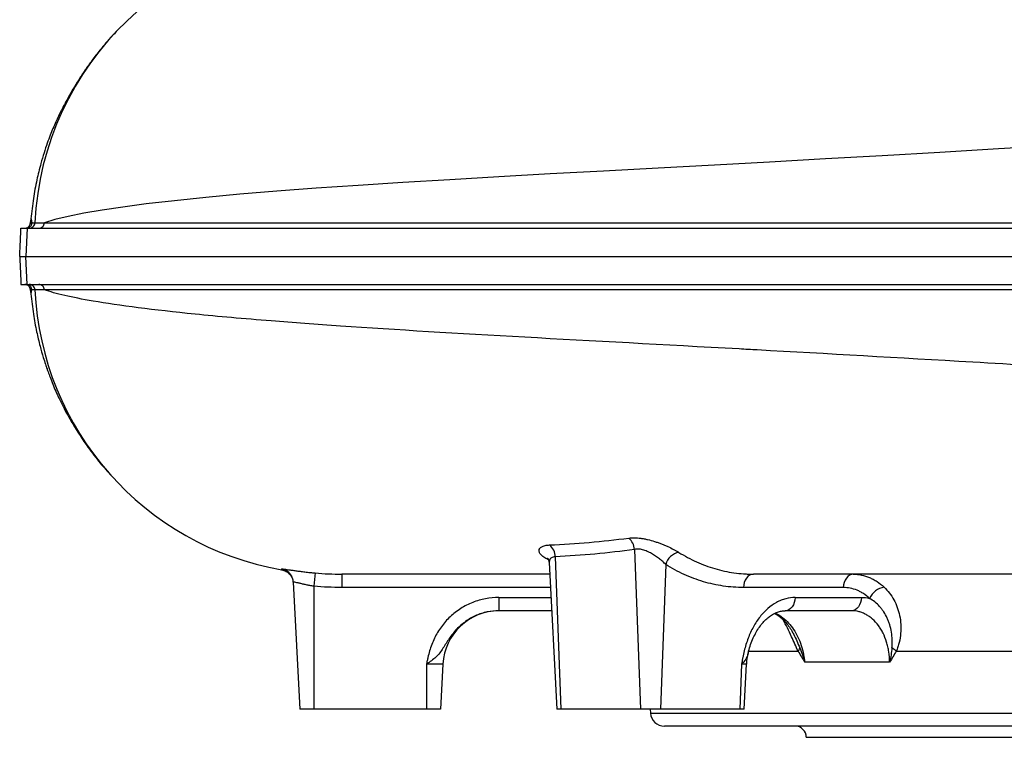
# Model space of a CAD drawing. Header units: millimetres. Extents: x 12 to 1901, y 10 to 2070.
# Tile 1 of 18: x 12 to 362, y 226 to 481. Entities that reach past the tile are written whole.
import ezdxf

# ---------------------------------------------------------------- set-up
doc = ezdxf.new("R2010")
doc.units = ezdxf.units.MM

msp = doc.modelspace()

# ---------------------------------------------------------------- linework, layer by layer
at = {"color": 7, "linetype": 'Continuous', "lineweight": 25}
for p, q in [((15.68, 410.51), (15.95, 409.04)), ((14.34, 407.16), (13.82, 397.16)), ((15.44, 409.41), (15.37, 409.41)), ((15.37, 409.41), (15.37, 409.41)), ((15.44, 409.33), (15.37, 408.93)), ((15.43, 409.12), (15.45, 409.39)), ((14.34, 387.16), (13.82, 397.16)), ((15.68, 383.82), (15.95, 385.28)), ((15.37, 384.91), (15.37, 384.94)), ((15.37, 384.91), (15.45, 384.91)), ((230.21, 292.98), (232.31, 236.16)), ((199.83, 288.26), (202.56, 236.16)), ((202.02, 290.37), (204.03, 236.16)), ((241.29, 287.61), (239.38, 236.16)), ((104.77, 285.72), (104.77, 285.72)), ((126.12, 284.16), (126.12, 279.42)), ((108.89, 281.37), (111.26, 236.16)), ((116.26, 279.87), (116.26, 236.16)), ((304.42, 279.42), (268.91, 279.42)), ((181.99, 275.9), (181.99, 271.16)), ((287.33, 275.9), (310.87, 275.9)), ((200.73, 271.16), (181.99, 271.16)), ((307.34, 271.16), (283.8, 271.16)), ((156.26, 252.21), (156.26, 236.16)), ((162.1, 252.21), (156.26, 252.21)), ((162.1, 252.21), (161.26, 236.16)), ((268.26, 252.21), (267.67, 236.16)), ((269.13, 236.16), (269.97, 252.21)), ((320.9, 252.9), (290.73, 252.9)), ((116.26, 236.16), (111.26, 236.16)), ((156.26, 236.16), (116.26, 236.16)), ((161.26, 236.16), (156.26, 236.16)), ((204.03, 236.16), (202.56, 236.16)), ((232.31, 236.16), (204.03, 236.16)), ((239.38, 236.16), (232.31, 236.16)), ((235.74, 236.16), (235.86, 234.72)), ((267.67, 236.16), (239.38, 236.16)), ((269.13, 236.16), (267.67, 236.16)), ((711.68, 230.16), (240.84, 230.16)), ((291.26, 226.16), (661.26, 226.16))]:
    msp.add_line(p, q, dxfattribs=at)
at = {"color": 8, "linetype": 'Continuous', "lineweight": 25}
for p, q in [((200.29, 279.42), (126.12, 279.42)), ((181.99, 275.9), (200.48, 275.9)), ((270.74, 256.77), (288.36, 256.77)), ((323.24, 256.77), (450.18, 256.77)), ((269.97, 252.21), (268.26, 252.21)), ((235.86, 234.72), (716.66, 234.72))]:
    msp.add_line(p, q, dxfattribs=at)
at = {"color": 8, "linetype": 'Continuous', "lineweight": 25, "flags": 128}
msp.add_lwpolyline([(380.58, 436.56), (359.57, 435.33), (338.79, 434.12), (318.27, 432.94), (298.05, 431.79), (278.16, 430.68), (258.63, 429.61), (238.62, 428.53), (219.13, 427.47), (200.24, 426.44), (182.02, 425.42), (164.53, 424.42), (147.82, 423.41), (131.98, 422.39), (117.03, 421.36), (103, 420.3), (89.93, 419.21), (77.83, 418.1), (66.72, 416.95), (56.63, 415.79), (48.31, 414.7), (40.9, 413.6), (34.41, 412.48), (28.83, 411.35), (24.16, 410.22), (20.41, 409.08), (20.41, 409.08)], dxfattribs=at)
at = {"color": 7, "linetype": 'Continuous', "lineweight": 25, "flags": 128}
for points in [[(272.44, 284.16), (271.78, 284.07), (271.13, 283.8), (270.54, 283.37), (270.01, 282.79), (269.57, 282.07), (269.23, 281.25), (269.01, 280.36), (268.91, 279.42)], [(307.95, 284.16), (307.28, 284.07), (306.64, 283.8), (306.04, 283.37), (305.51, 282.79), (305.07, 282.07), (304.74, 281.25), (304.51, 280.36), (304.42, 279.42)], [(287.33, 275.9), (287.23, 274.96), (287.01, 274.07), (286.67, 273.25), (286.23, 272.53), (285.71, 271.95), (285.11, 271.52), (284.47, 271.25), (283.8, 271.16)], [(310.87, 275.9), (310.77, 274.96), (310.55, 274.07), (310.21, 273.25), (309.77, 272.53), (309.25, 271.95), (308.65, 271.52), (308.01, 271.25), (307.34, 271.16)]]:
    msp.add_lwpolyline(points, dxfattribs=at)
at = {"color": 7, "linetype": 'Continuous', "lineweight": 25}
for centre, radius, start, end in [((122.92, 404.16), 106, 90, 177.3463), ((122.92, 390.16), 106, 182.6537, 260.142), ((196.48, 290.28), 5.54, 0.9493, 50.4245), ((224.29, 292.51), 5.93, 4.4825, 49.3791), ((247.23, 285.87), 6.19, 102.1202, 163.6648), ((369.9, 258.02), 254.58, 174.0108, 175.0774), ((103.9, 281.11), 5, 3.0003, 27.613), ((320.04, 272.74), 6.88, 99.2303, 155.7593), ((182.08, 251.16), 20, 90, 177), ((289.94, 251.16), 20, 165.8003, 177), ((285.8, 258.73), 3.23, 322.6399, 346.306), ((316.48, 249.81), 9.7, 45.8572, 57.2111), ((240.84, 235.16), 5, 185, 270), ((287.26, 226.16), 4, 0, 90)]:
    msp.add_arc(centre, radius, start, end, dxfattribs=at)
at = {"color": 8, "linetype": 'Continuous', "lineweight": 25}
msp.add_arc((103.9, 281.1), 5, 27.6152, 79.1963, dxfattribs=at)
at = {"color": 7, "linetype": 'Continuous', "lineweight": 25}
for points, knots in [([(46.06, 477.1), (45.54, 476.58), (43.44, 474.47), (40.54, 471), (37.34, 466.9), (34.86, 463.4), (32.68, 460.06), (30.56, 456.61), (28.85, 453.62), (27.5, 451.12), (26.43, 449.05), (25.4, 446.96), (24.43, 444.89), (23.51, 442.8), (22.45, 440.17), (21.37, 437.25), (20.24, 433.86), (18.96, 429.51), (17.63, 424.09), (16.38, 417.52), (15.88, 412.92), (15.62, 410.51)], [0, 0, 0, 0, 0.0286251, 0.116093, 0.1769678, 0.2338402, 0.2868886, 0.3376043, 0.3884898, 0.4201639, 0.4532543, 0.4881757, 0.5252781, 0.5649178, 0.6012775, 0.6419932, 0.6878351, 0.7392111, 0.8165153, 0.9036739, 1, 1, 1, 1]), ([(15.65, 410.86), (15.61, 410.54), (15.55, 410.09), (15.48, 409.39), (15.46, 409.19)], [0, 0, 0, 0, 0.7087679, 1, 1, 1, 1]), ([(11.64, 397.16), (11.68, 398.06), (11.73, 398.95), (11.79, 400.28), (11.81, 400.72), (11.85, 401.59), (11.87, 402.02), (11.92, 403.28), (11.95, 404.1), (12, 405.29), (12.01, 405.68), (12.03, 406.43), (12.05, 406.8), (12.06, 407.16)], [0, 0, 0, 0, 0.25, 0.25, 0.375, 0.375, 0.5, 0.5, 0.75, 0.75, 0.875, 0.875, 1, 1, 1, 1]), ([(12.06, 407.16), (12.09, 407.16), (12.13, 407.16), (12.35, 407.16), (12.61, 407.16), (13.34, 407.16), (13.83, 407.16), (14.34, 407.16)], [0.9305863, 0.9305863, 0.9305863, 0.9305863, 0.9375, 0.9375, 0.96875, 0.96875, 0.99999724, 0.99999724, 0.99999724, 0.99999724]), ([(13.47, 407.16), (13.59, 407.16), (13.71, 407.17), (13.95, 407.21), (14.06, 407.25), (14.39, 407.37), (14.59, 407.49), (14.83, 407.7), (14.91, 407.78), (15.04, 407.94), (15.1, 408.02), (15.25, 408.26), (15.32, 408.44), (15.37, 408.61)], [0, 0, 0, 0, 0.125, 0.125, 0.25, 0.25, 0.5, 0.5, 0.625, 0.625, 0.75, 0.75, 1, 1, 1, 1]), ([(15.96, 408.97), (15.94, 408.72), (15.87, 408.48), (15.7, 408.15), (15.64, 408.05), (15.49, 407.85), (15.41, 407.76), (15.23, 407.6), (15.13, 407.52), (14.92, 407.39), (14.81, 407.34), (14.58, 407.25), (14.46, 407.22), (14.22, 407.17), (14.1, 407.16), (13.97, 407.16)], [0, 0, 0, 0, 0.25, 0.25, 0.375, 0.375, 0.5, 0.5, 0.625, 0.625, 0.75, 0.75, 0.875, 0.875, 1, 1, 1, 1]), ([(14.34, 407.16), (16.46, 407.16), (19.95, 407.16), (27.24, 407.16), (30.01, 407.16), (36.25, 407.16), (39.72, 407.16), (51.17, 407.16), (60.18, 407.16), (80.76, 407.16), (92.32, 407.16), (117.84, 407.16), (131.82, 407.16), (161.92, 407.16), (178.04, 407.16), (212.02, 407.16), (229.88, 407.16), (266.85, 407.16), (285.94, 407.16), (325.02, 407.16), (345.01, 407.16), (385.64, 407.16), (406.26, 407.16), (432.22, 407.16), (437.43, 407.16), (447.83, 407.16), (453.01, 407.16), (468.51, 407.16), (478.77, 407.16), (509.26, 407.16), (529.19, 407.16), (587.19, 407.16), (623.47, 407.16), (672.22, 407.16), (687.51, 407.16), (715.58, 407.16), (728.36, 407.16), (739.63, 407.16), (739.63, 407.16), (739.63, 407.16), (739.63, 407.16)], [0.0000014, 0.0000014, 0.0000014, 0.0000014, 0.0625, 0.0625, 0.09375, 0.09375, 0.125, 0.125, 0.1875, 0.1875, 0.25, 0.25, 0.3125, 0.3125, 0.375, 0.375, 0.4375, 0.4375, 0.5, 0.5, 0.5625, 0.5625, 0.625, 0.625, 0.640625, 0.640625, 0.65625, 0.65625, 0.6875, 0.6875, 0.75, 0.75, 0.875, 0.875, 0.9375, 0.9375, 1, 1, 1, 1.0000004, 1.0000004, 1.0000004, 1.0000004]), ([(15.05, 407.16), (15.3, 407.16), (15.55, 407.21), (16.02, 407.4), (16.24, 407.54), (16.6, 407.89), (16.75, 408.1), (16.96, 408.56), (17.02, 408.81), (17.03, 409.07)], [0, 0, 0, 0, 0.25, 0.25, 0.5, 0.5, 0.75, 0.75, 1, 1, 1, 1]), ([(15.37, 408.61), (15.37, 408.66), (15.37, 408.71), (15.37, 408.8), (15.37, 408.85), (15.37, 408.88)], [0, 0, 0, 0, 0.5, 0.5, 1, 1, 1, 1]), ([(15.95, 409.04), (16.08, 409.04), (16.23, 409.05), (16.5, 409.05), (16.6, 409.06), (16.81, 409.06), (16.92, 409.06), (17.03, 409.07)], [0, 0, 0, 0, 0.5, 0.5, 0.75, 0.75, 1, 1, 1, 1]), ([(15.96, 408.97), (15.96, 408.97), (15.96, 408.97), (15.96, 408.98), (15.96, 408.98), (15.96, 408.99), (15.96, 408.99), (15.96, 408.99), (15.96, 409), (15.96, 409.01), (15.96, 409.01), (15.95, 409.02), (15.95, 409.03), (15.95, 409.04)], [0, 0, 0, 0, 0.03125, 0.03125, 0.0625, 0.0625, 0.125, 0.125, 0.25, 0.25, 0.5, 0.5, 1, 1, 1, 1]), ([(18.44, 407.16), (18.69, 407.16), (18.94, 407.21), (19.41, 407.4), (19.62, 407.54), (19.99, 407.89), (20.13, 408.11), (20.34, 408.57), (20.4, 408.82), (20.41, 409.08)], [0, 0, 0, 0, 0.25, 0.25, 0.5, 0.5, 0.75, 0.75, 1, 1, 1, 1]), ([(20.41, 409.08), (21.37, 409.08), (22.45, 409.08), (24.84, 409.08), (26.14, 409.08), (30.4, 409.08), (33.68, 409.08), (41.14, 409.08), (45.35, 409.08), (52.41, 409.08), (54.88, 409.08), (58.78, 409.08), (60.11, 409.08), (62.83, 409.08), (64.22, 409.08), (71.34, 409.08), (77.47, 409.08), (87.33, 409.08), (90.73, 409.08), (95.99, 409.09), (97.77, 409.09), (101.39, 409.09), (103.23, 409.09), (112.54, 409.09), (120.38, 409.09), (132.72, 409.09), (136.93, 409.09), (143.39, 409.09), (145.57, 409.09), (149.97, 409.09), (152.2, 409.09), (172.37, 409.09), (191.46, 409.09), (221.79, 409.09), (232.18, 409.09), (248.19, 409.09), (253.6, 409.09), (261.82, 409.09), (264.58, 409.09), (270.13, 409.09), (272.91, 409.09), (286.88, 409.09), (298.19, 409.08), (321.09, 409.08), (332.67, 409.08), (356.1, 409.08), (367.95, 409.08), (382.94, 409.08), (385.94, 409.08), (391.97, 409.08), (394.99, 409.08), (404.03, 409.08), (410.05, 409.08), (422.08, 409.08), (428.09, 409.08), (437.1, 409.08), (440.1, 409.08), (446.1, 409.08), (449.1, 409.08), (464.09, 409.09), (476.05, 409.09), (493.96, 409.09), (499.92, 409.09), (508.86, 409.09), (511.84, 409.09), (517.77, 409.09), (520.71, 409.09), (535.38, 409.09), (546.9, 409.09), (569.48, 409.09), (580.56, 409.09), (596.84, 409.09), (602.21, 409.09), (610.18, 409.09), (612.82, 409.09), (618.08, 409.09), (620.7, 409.09), (633.69, 409.09), (643.67, 409.09), (662.84, 409.09), (672.03, 409.08), (689.64, 409.08), (698.06, 409.08), (708.08, 409.08), (710.06, 409.08), (712.99, 409.08), (713.96, 409.08), (715.88, 409.08), (716.84, 409.08), (721.56, 409.08), (725.21, 409.08), (735.74, 409.08), (742.22, 409.08), (754.16, 409.08), (759.61, 409.08), (767.01, 409.09), (769.35, 409.09), (772.1, 409.09), (772.64, 409.09), (773.71, 409.09), (774.23, 409.09), (775.78, 409.09), (776.77, 409.09), (781.54, 409.09), (784.75, 409.09), (789.97, 409.09), (791.99, 409.09), (794.83, 409.09), (795.66, 409.09), (795.87, 409.09)], [0, 0, 0, 0, 0.015625, 0.015625, 0.03125, 0.03125, 0.0625, 0.0625, 0.09375, 0.09375, 0.109375, 0.109375, 0.117188, 0.117188, 0.125, 0.125, 0.15625, 0.15625, 0.171875, 0.171875, 0.179688, 0.179688, 0.1875, 0.1875, 0.21875, 0.21875, 0.234375, 0.234375, 0.242188, 0.242188, 0.25, 0.25, 0.3125, 0.3125, 0.34375, 0.34375, 0.359375, 0.359375, 0.367188, 0.367188, 0.375, 0.375, 0.40625, 0.40625, 0.4375, 0.4375, 0.46875, 0.46875, 0.476563, 0.476563, 0.484375, 0.484375, 0.5, 0.5, 0.515625, 0.515625, 0.523438, 0.523438, 0.53125, 0.53125, 0.5625, 0.5625, 0.578125, 0.578125, 0.585938, 0.585938, 0.59375, 0.59375, 0.625, 0.625, 0.65625, 0.65625, 0.671875, 0.671875, 0.679688, 0.679688, 0.6875, 0.6875, 0.71875, 0.71875, 0.75, 0.75, 0.78125, 0.78125, 0.789063, 0.789063, 0.792969, 0.792969, 0.796875, 0.796875, 0.8125, 0.8125, 0.84375, 0.84375, 0.875, 0.875, 0.890625, 0.890625, 0.894531, 0.894531, 0.898438, 0.898438, 0.90625, 0.90625, 0.9375, 0.9375, 0.96875, 0.96875, 1, 1, 1, 1]), ([(11.64, 397.16), (11.64, 397.16), (11.64, 397.16), (11.82, 397.16), (12.09, 397.16), (12.82, 397.16), (13.31, 397.16), (13.82, 397.16)], [0.93720925, 0.93720925, 0.93720925, 0.93720925, 0.9375, 0.9375, 0.96875, 0.96875, 1, 1, 1, 1]), ([(11.64, 397.16), (11.68, 396.26), (11.73, 395.37), (11.79, 394.04), (11.81, 393.59), (11.85, 392.73), (11.87, 392.3), (11.92, 391.04), (11.95, 390.22), (12, 389.03), (12.01, 388.64), (12.03, 387.89), (12.05, 387.52), (12.06, 387.16)], [0, 0, 0, 0, 0.25, 0.25, 0.375, 0.375, 0.5, 0.5, 0.75, 0.75, 0.875, 0.875, 1, 1, 1, 1]), ([(13.82, 397.16), (15.94, 397.16), (19.43, 397.16), (26.73, 397.16), (29.51, 397.16), (35.75, 397.16), (39.23, 397.16), (50.69, 397.16), (59.72, 397.16), (80.32, 397.16), (91.89, 397.16), (117.45, 397.16), (131.44, 397.16), (161.58, 397.16), (177.72, 397.16), (211.74, 397.16), (229.63, 397.16), (266.64, 397.16), (285.76, 397.16), (324.88, 397.16), (344.9, 397.16), (385.57, 397.16), (406.22, 397.16), (432.22, 397.16), (437.43, 397.16), (447.85, 397.16), (453.04, 397.16), (468.56, 397.16), (478.83, 397.16), (509.36, 397.16), (529.32, 397.16), (587.4, 397.16), (623.74, 397.16), (672.56, 397.16), (687.87, 397.16), (715.99, 397.16), (728.78, 397.16), (740.06, 397.16)], [0, 0, 0, 0, 0.0625, 0.0625, 0.09375, 0.09375, 0.125, 0.125, 0.1875, 0.1875, 0.25, 0.25, 0.3125, 0.3125, 0.375, 0.375, 0.4375, 0.4375, 0.5, 0.5, 0.5625, 0.5625, 0.625, 0.625, 0.640625, 0.640625, 0.65625, 0.65625, 0.6875, 0.6875, 0.75, 0.75, 0.875, 0.875, 0.9375, 0.9375, 1, 1, 1, 1]), ([(12.06, 387.16), (12.09, 387.16), (12.13, 387.16), (12.35, 387.16), (12.61, 387.16), (13.34, 387.16), (13.83, 387.16), (14.34, 387.16)], [0.9305863, 0.9305863, 0.9305863, 0.9305863, 0.9375, 0.9375, 0.96875, 0.96875, 0.99999724, 0.99999724, 0.99999724, 0.99999724]), ([(15.37, 385.71), (15.32, 385.88), (15.25, 386.05), (15.05, 386.38), (14.92, 386.54), (14.67, 386.75), (14.58, 386.82), (14.39, 386.94), (14.28, 386.99), (14.07, 387.07), (13.95, 387.1), (13.71, 387.15), (13.59, 387.16), (13.46, 387.16)], [0, 0, 0, 0, 0.25, 0.25, 0.5, 0.5, 0.625, 0.625, 0.75, 0.75, 0.875, 0.875, 1, 1, 1, 1]), ([(15.96, 385.35), (15.94, 385.6), (15.87, 385.84), (15.7, 386.17), (15.64, 386.27), (15.49, 386.47), (15.41, 386.56), (15.22, 386.72), (15.13, 386.8), (14.92, 386.93), (14.81, 386.98), (14.58, 387.07), (14.46, 387.1), (14.22, 387.15), (14.09, 387.16), (13.97, 387.16)], [0, 0, 0, 0, 0.25, 0.25, 0.375, 0.375, 0.5, 0.5, 0.625, 0.625, 0.75, 0.75, 0.875, 0.875, 1, 1, 1, 1]), ([(14.34, 387.16), (16.46, 387.16), (19.95, 387.16), (27.24, 387.16), (30.01, 387.16), (36.25, 387.16), (39.72, 387.16), (51.17, 387.16), (60.18, 387.16), (80.76, 387.16), (92.32, 387.16), (117.84, 387.16), (131.82, 387.16), (161.92, 387.16), (178.04, 387.16), (212.02, 387.16), (229.88, 387.16), (266.85, 387.16), (285.94, 387.16), (325.02, 387.16), (345.01, 387.16), (385.64, 387.16), (406.26, 387.16), (432.22, 387.16), (437.43, 387.16), (447.83, 387.16), (453.01, 387.16), (468.51, 387.16), (478.77, 387.16), (509.26, 387.16), (529.19, 387.16), (587.19, 387.16), (623.47, 387.16), (672.22, 387.16), (687.51, 387.16), (715.58, 387.16), (728.36, 387.16), (739.63, 387.16)], [0, 0, 0, 0, 0.0624986, 0.0624986, 0.0937486, 0.0937486, 0.1249986, 0.1249986, 0.1874986, 0.1874986, 0.2499986, 0.2499986, 0.3124986, 0.3124986, 0.3749986, 0.3749986, 0.4374986, 0.4374986, 0.4999986, 0.4999986, 0.5624986, 0.5624986, 0.6249986, 0.6249986, 0.6406236, 0.6406236, 0.6562486, 0.6562486, 0.6874986, 0.6874986, 0.7499986, 0.7499986, 0.8749986, 0.8749986, 0.9374986, 0.9374986, 0.9999986, 0.9999986, 0.9999986, 0.9999986]), ([(17.03, 385.25), (17.02, 385.51), (16.96, 385.76), (16.75, 386.22), (16.6, 386.43), (16.24, 386.78), (16.02, 386.92), (15.55, 387.11), (15.3, 387.16), (15.05, 387.16)], [0, 0, 0, 0, 0.25, 0.25, 0.5, 0.5, 0.75, 0.75, 1, 1, 1, 1]), ([(15.37, 385.44), (15.37, 385.47), (15.37, 385.51), (15.37, 385.61), (15.37, 385.66), (15.37, 385.71)], [0, 0, 0, 0, 0.5, 0.5, 1, 1, 1, 1]), ([(15.37, 385.4), (15.39, 385.23), (15.44, 384.94), (15.44, 384.95), (15.45, 384.95)], [0, 0, 0, 0, 0.582496, 1, 1, 1, 1]), ([(15.95, 385.28), (15.95, 385.29), (15.95, 385.29), (15.95, 385.3), (15.95, 385.3), (15.96, 385.3), (15.96, 385.31), (15.96, 385.31), (15.96, 385.31), (15.96, 385.31), (15.96, 385.32), (15.96, 385.32), (15.96, 385.32), (15.96, 385.32), (15.96, 385.33), (15.96, 385.33), (15.96, 385.33), (15.96, 385.33), (15.96, 385.33), (15.96, 385.33), (15.96, 385.33), (15.96, 385.34), (15.96, 385.34), (15.96, 385.34), (15.96, 385.34), (15.96, 385.34), (15.96, 385.34), (15.96, 385.34), (15.96, 385.34), (15.96, 385.34), (15.96, 385.35), (15.96, 385.35), (15.96, 385.35), (15.96, 385.35), (15.96, 385.35), (15.96, 385.35), (15.96, 385.35), (15.96, 385.35), (15.96, 385.35), (15.96, 385.35)], [0, 0, 0, 0, 0.0001584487, 0.0001584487, 0.0001584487, 0.0002646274, 0.0002646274, 0.0002646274, 0.0003358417, 0.0003358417, 0.0003358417, 0.0003836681, 0.0003836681, 0.0003836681, 0.0004158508, 0.0004158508, 0.0004158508, 0.0004375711, 0.0004375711, 0.0004375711, 0.0004522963, 0.0004522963, 0.0004522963, 0.0004623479, 0.0004623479, 0.0004623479, 0.0004692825, 0.0004692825, 0.0004692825, 0.0004764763, 0.0004764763, 0.0004764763, 0.000479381, 0.000479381, 0.000479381, 0.0004818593, 0.0004818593, 0.0004818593, 0.000483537, 0.000483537, 0.000483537, 0.000483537]), ([(17.03, 385.25), (16.92, 385.25), (16.81, 385.26), (16.6, 385.26), (16.5, 385.27), (16.23, 385.27), (16.08, 385.28), (15.95, 385.28)], [0, 0, 0, 0, 0.25, 0.25, 0.5, 0.5, 1, 1, 1, 1]), ([(20.41, 385.24), (20.4, 385.49), (20.34, 385.75), (20.13, 386.21), (19.99, 386.43), (19.62, 386.78), (19.41, 386.92), (18.94, 387.11), (18.69, 387.16), (18.44, 387.16)], [0, 0, 0, 0, 0.25, 0.25, 0.5, 0.5, 0.75, 0.75, 1, 1, 1, 1]), ([(795.76, 385.23), (795.38, 385.23), (794.41, 385.23), (791.27, 385.23), (789.12, 385.23), (783.64, 385.23), (780.31, 385.23), (775.4, 385.23), (774.38, 385.23), (772.26, 385.23), (771.17, 385.23), (767.78, 385.23), (765.4, 385.23), (757.85, 385.23), (752.31, 385.23), (740.21, 385.24), (733.66, 385.24), (723.03, 385.24), (719.36, 385.24), (714.6, 385.24), (713.64, 385.24), (711.7, 385.24), (710.72, 385.24), (707.77, 385.24), (705.78, 385.24), (695.7, 385.23), (687.24, 385.23), (669.57, 385.23), (660.35, 385.23), (641.16, 385.23), (631.18, 385.23), (619.49, 385.23), (618.19, 385.23), (615.57, 385.23), (614.26, 385.23), (610.31, 385.23), (607.67, 385.23), (599.7, 385.23), (594.33, 385.23), (578.07, 385.23), (567.01, 385.23), (544.48, 385.23), (533.01, 385.23), (518.4, 385.23), (515.46, 385.23), (511.04, 385.23), (509.56, 385.23), (506.6, 385.23), (505.11, 385.23), (497.69, 385.23), (491.74, 385.23), (473.89, 385.23), (461.97, 385.23), (447.06, 385.23), (444.07, 385.23), (438.1, 385.23), (435.11, 385.23), (426.15, 385.23), (420.17, 385.23), (408.21, 385.23), (402.22, 385.23), (393.24, 385.23), (390.24, 385.23), (384.25, 385.23), (381.26, 385.23), (366.34, 385.23), (354.55, 385.23), (331.25, 385.23), (319.74, 385.23), (296.99, 385.23), (285.76, 385.23), (271.9, 385.23), (269.13, 385.23), (263.62, 385.23), (260.87, 385.23), (252.69, 385.23), (247.31, 385.23), (231.37, 385.23), (221.04, 385.23), (200.95, 385.23), (191.18, 385.23), (172.23, 385.23), (163.04, 385.23), (151.92, 385.23), (149.71, 385.23), (145.34, 385.23), (143.17, 385.23), (136.74, 385.23), (132.55, 385.23), (120.27, 385.23), (112.48, 385.23), (101.37, 385.23), (97.77, 385.23), (90.78, 385.23), (87.4, 385.23), (77.58, 385.24), (71.47, 385.24), (62.97, 385.24), (60.25, 385.24), (55.04, 385.24), (52.55, 385.24), (45.46, 385.24), (41.22, 385.24), (35.6, 385.24), (33.83, 385.24), (31.35, 385.24), (30.55, 385.24), (29.01, 385.24), (28.27, 385.24), (26.14, 385.24), (24.83, 385.24), (23.04, 385.24), (22.47, 385.24), (21.67, 385.24), (21.27, 385.24), (20.84, 385.24), (20.62, 385.24), (20.51, 385.24), (20.47, 385.24), (20.44, 385.24), (20.42, 385.24), (20.41, 385.24)], [0, 0, 0, 0, 0.03125, 0.03125, 0.0625, 0.0625, 0.09375, 0.09375, 0.101563, 0.101563, 0.109375, 0.109375, 0.125, 0.125, 0.15625, 0.15625, 0.1875, 0.1875, 0.203125, 0.203125, 0.207031, 0.207031, 0.210938, 0.210938, 0.21875, 0.21875, 0.25, 0.25, 0.28125, 0.28125, 0.3125, 0.3125, 0.316406, 0.316406, 0.320313, 0.320313, 0.328125, 0.328125, 0.34375, 0.34375, 0.375, 0.375, 0.40625, 0.40625, 0.414063, 0.414063, 0.417969, 0.417969, 0.421875, 0.421875, 0.4375, 0.4375, 0.46875, 0.46875, 0.476563, 0.476563, 0.484375, 0.484375, 0.5, 0.5, 0.515625, 0.515625, 0.523438, 0.523438, 0.53125, 0.53125, 0.5625, 0.5625, 0.59375, 0.59375, 0.625, 0.625, 0.632813, 0.632813, 0.640625, 0.640625, 0.65625, 0.65625, 0.6875, 0.6875, 0.71875, 0.71875, 0.75, 0.75, 0.757813, 0.757813, 0.765625, 0.765625, 0.78125, 0.78125, 0.8125, 0.8125, 0.828125, 0.828125, 0.84375, 0.84375, 0.875, 0.875, 0.890625, 0.890625, 0.90625, 0.90625, 0.9375, 0.9375, 0.953125, 0.953125, 0.960938, 0.960938, 0.96875, 0.96875, 0.984375, 0.984375, 0.992188, 0.992188, 0.996094, 0.998047, 0.999023, 0.999512, 0.999756, 0.999756, 1, 1, 1, 1]), ([(784.62, 311.94), (784.9, 315.21), (778.5, 319.38), (754.59, 325.79), (721.01, 331.77), (676.47, 336.78), (618.1, 342.19), (560.57, 346.58), (488.03, 351.26), (450.49, 353.57), (408.07, 356.13), (352.07, 359.46), (296.36, 362.64), (242.76, 365.58), (189.44, 368.41), (135.68, 371.58), (98.4, 374.32), (66.03, 377.22), (47.03, 379.65), (30.07, 382.56), (24.29, 383.9), (20.41, 385.24)], [0.0289559, 0.0289559, 0.0289559, 0.0289559, 0.1177428, 0.1428604, 0.2103782, 0.2935657, 0.3030135, 0.3956489, 0.4563006, 0.4882843, 0.4882843, 0.560176, 0.6263369, 0.6320677, 0.7039595, 0.7758512, 0.8075328, 0.8477429, 0.9196346, 0.9196346, 0.9788971, 0.9788971, 0.9788971, 0.9788971]), ([(15.47, 384.98), (15.49, 384.83), (15.55, 384.19), (15.61, 383.78), (15.65, 383.46)], [0, 0, 0, 0, 0.2344911, 1, 1, 1, 1]), ([(15.62, 383.82), (15.88, 381.41), (16.37, 376.89), (17.54, 370.69), (18.76, 365.56), (19.86, 361.72), (20.71, 359.03), (21.28, 357.35), (21.7, 356.14), (22.06, 355.16), (22.61, 353.69), (23.42, 351.64), (24.51, 349.06), (25.67, 346.55), (27.03, 343.8), (28.74, 340.6), (30.76, 337.09), (33.15, 333.29), (36.29, 328.72), (39.97, 323.86), (42.94, 320.58), (44.29, 319.08)], [0, 0, 0, 0, 0.100326, 0.187712, 0.260784, 0.318484, 0.353057, 0.377032, 0.391665, 0.405074, 0.418685, 0.454458, 0.494336, 0.539735, 0.589076, 0.641029, 0.696627, 0.756755, 0.822143, 0.918464, 1, 1, 1, 1]), ([(199.81, 289.15), (199.23, 289.43), (198.72, 289.71), (198.05, 290.14), (197.85, 290.28), (197.47, 290.58), (197.3, 290.73), (196.85, 291.17), (196.62, 291.46), (196.39, 291.89), (196.34, 292.04), (196.26, 292.32), (196.25, 292.45), (196.25, 292.85), (196.34, 293.1), (196.66, 293.55), (196.9, 293.76), (197.54, 294.1), (197.93, 294.25), (198.63, 294.4), (198.88, 294.45), (199.42, 294.51), (199.71, 294.54), (200.01, 294.55)], [0, 0, 0, 0, 0.125, 0.125, 0.1875, 0.1875, 0.25, 0.25, 0.375, 0.375, 0.4375, 0.4375, 0.5, 0.5, 0.625, 0.625, 0.75, 0.75, 0.875, 0.875, 0.9375, 0.9375, 1, 1, 1, 1]), ([(200.01, 294.55), (204.7, 294.76), (209.4, 295.05), (218.78, 295.86), (223.47, 296.37), (228.15, 297.01)], [0, 0, 0, 0, 0.5, 0.5, 1, 1, 1, 1]), ([(228.15, 297.01), (228.77, 297.1), (229.43, 297.13), (230.51, 297.11), (230.88, 297.09), (231.64, 297.03), (232.03, 296.99), (232.82, 296.88), (233.22, 296.81), (234.03, 296.66), (234.44, 296.57), (235.68, 296.28), (236.51, 296.05), (237.74, 295.67), (238.15, 295.53), (238.96, 295.24), (239.36, 295.1), (240.15, 294.79), (240.53, 294.63), (241.3, 294.31), (241.67, 294.15), (242.78, 293.64), (243.47, 293.3), (244.44, 292.79), (244.75, 292.61), (245.36, 292.27), (245.65, 292.09), (245.93, 291.92)], [0, 0, 0, 0, 0.125, 0.125, 0.1875, 0.1875, 0.25, 0.25, 0.3125, 0.3125, 0.375, 0.375, 0.5, 0.5, 0.5625, 0.5625, 0.625, 0.625, 0.6875, 0.6875, 0.75, 0.75, 0.875, 0.875, 0.9375, 0.9375, 1, 1, 1, 1]), ([(230.21, 292.98), (225.53, 292.3), (220.84, 291.76), (211.44, 290.9), (206.73, 290.59), (202.02, 290.37)], [0, 0, 0, 0, 0.5, 0.5, 1, 1, 1, 1]), ([(241.29, 287.61), (240.97, 287.95), (240.62, 288.29), (239.87, 288.97), (239.47, 289.31), (238.83, 289.81), (238.61, 289.97), (238.17, 290.3), (237.94, 290.46), (237.47, 290.78), (237.23, 290.93), (236.75, 291.23), (236.5, 291.38), (235.74, 291.8), (235.22, 292.06), (234.43, 292.39), (234.16, 292.5), (233.62, 292.68), (233.36, 292.77), (232.83, 292.9), (232.57, 292.96), (232.05, 293.04), (231.8, 293.07), (231.31, 293.1), (231.07, 293.09), (230.62, 293.06), (230.41, 293.02), (230.21, 292.98)], [0, 0, 0, 0, 0.125, 0.125, 0.25, 0.25, 0.3125, 0.3125, 0.375, 0.375, 0.4375, 0.4375, 0.5, 0.5, 0.625, 0.625, 0.6875, 0.6875, 0.75, 0.75, 0.8125, 0.8125, 0.875, 0.875, 0.9375, 0.9375, 1, 1, 1, 1]), ([(245.93, 291.92), (248, 290.63), (250.1, 289.51), (254.39, 287.58), (256.57, 286.77), (259.9, 285.8), (261.01, 285.51), (263.27, 285.02), (264.41, 284.82), (266.69, 284.49), (267.84, 284.36), (269.56, 284.24), (270.14, 284.21), (271, 284.18), (271.43, 284.17), (271.87, 284.16), (272.16, 284.16), (272.3, 284.16), (272.44, 284.16)], [0, 0, 0, 0, 0.25, 0.25, 0.5, 0.5, 0.625, 0.625, 0.75, 0.75, 0.875, 0.875, 0.9375, 0.9375, 0.96875, 0.984375, 0.984375, 1, 1, 1, 1]), ([(199.31, 289.86), (199.32, 289.86), (199.33, 289.84), (199.53, 289.54), (199.76, 288.99), (199.79, 288.49), (199.81, 288.27)], [0, 0, 0, 0, 0.219579, 0.487606, 0.766215, 1, 1, 1, 1]), ([(268.91, 279.42), (266.51, 279.42), (264.11, 279.59), (260.54, 280.12), (259.36, 280.33), (257.01, 280.85), (255.85, 281.15), (252.38, 282.18), (250.11, 283.03), (245.64, 285.07), (243.45, 286.25), (241.29, 287.61)], [0, 0, 0, 0, 0.25, 0.25, 0.375, 0.375, 0.5, 0.5, 0.75, 0.75, 1, 1, 1, 1]), ([(104.75, 285.72), (104.75, 285.71), (104.75, 285.7), (104.76, 285.71), (104.77, 285.71), (104.77, 285.72)], [0, 0, 0, 0, 0.5, 0.5, 1, 1, 1, 1]), ([(104.77, 285.72), (105.33, 285.63), (105.86, 285.44), (106.85, 284.89), (107.28, 284.54), (108.03, 283.69), (108.33, 283.22), (108.65, 282.43), (108.73, 282.17), (108.86, 281.62), (108.89, 281.34), (108.91, 281.06)], [0, 0, 0, 0, 0.25, 0.25, 0.5, 0.5, 0.75, 0.75, 0.875, 0.875, 1, 1, 1, 1]), ([(105.5, 285.98), (105.9, 285.94), (106.46, 285.86), (107.37, 285.73), (107.56, 285.7), (107.96, 285.65), (108.17, 285.62), (108.81, 285.52), (109.28, 285.46), (110.02, 285.36), (110.28, 285.32), (110.8, 285.25), (111.07, 285.22), (111.89, 285.11), (112.46, 285.04), (113.63, 284.9), (114.24, 284.83), (115.47, 284.7), (116.09, 284.64), (116.71, 284.58)], [0, 0, 0, 0, 0.25, 0.25, 0.3125, 0.3125, 0.375, 0.375, 0.5, 0.5, 0.5625, 0.5625, 0.625, 0.625, 0.75, 0.75, 0.875, 0.875, 1, 1, 1, 1]), ([(116.71, 284.58), (118.28, 284.44), (119.84, 284.34), (122.98, 284.2), (124.55, 284.16), (126.12, 284.16)], [0, 0, 0, 0, 0.5, 0.5, 1, 1, 1, 1]), ([(200.05, 284.16), (198.36, 284.16), (192.45, 284.16), (183.17, 284.16), (172.23, 284.16), (162.26, 284.16), (153.41, 284.16), (145.72, 284.16), (139.17, 284.16), (133.72, 284.16), (129.23, 284.16), (127.15, 284.16), (126.12, 284.16)], [0, 0, 0, 0, 0.0438446, 0.1533334, 0.2628043, 0.3723215, 0.4819498, 0.5854696, 0.6892254, 0.7932471, 0.8968435, 1, 1, 1, 1]), ([(444, 284.16), (421.29, 284.16), (378.01, 284.16), (335.47, 284.16), (300.73, 284.16), (285.51, 284.16), (272.44, 284.16)], [0.4897943, 0.4897943, 0.4897943, 0.4897943, 0.560176, 0.6263369, 0.6320677, 0.6809949, 0.6809949, 0.6809949, 0.6809949]), ([(307.95, 284.16), (308.93, 284.16), (309.9, 284.06), (311.82, 283.67), (312.76, 283.38), (314.15, 282.79), (314.61, 282.57), (315.52, 282.09), (315.97, 281.82), (317.28, 280.95), (318.12, 280.29), (318.93, 279.53)], [0, 0, 0, 0, 0.25, 0.25, 0.5, 0.5, 0.625, 0.625, 0.75, 0.75, 1, 1, 1, 1]), ([(116.26, 279.87), (115.78, 279.94), (115.3, 280.02), (114.59, 280.15), (114.36, 280.2), (113.9, 280.29), (113.68, 280.33), (113.02, 280.47), (112.59, 280.56), (111.79, 280.75), (111.42, 280.84), (110.91, 280.96), (110.74, 281), (110.44, 281.07), (110.29, 281.11), (109.88, 281.2), (109.65, 281.26), (109.37, 281.32), (109.29, 281.34), (109.14, 281.36), (109.08, 281.37), (108.94, 281.39), (108.89, 281.39), (108.89, 281.37)], [0, 0, 0, 0, 0.125, 0.125, 0.1875, 0.1875, 0.25, 0.25, 0.375, 0.375, 0.5, 0.5, 0.5625, 0.5625, 0.625, 0.625, 0.75, 0.75, 0.8125, 0.8125, 0.875, 0.875, 1, 1, 1, 1]), ([(313.76, 275.56), (313.07, 276.19), (312.36, 276.75), (311.24, 277.47), (310.86, 277.69), (310.09, 278.1), (309.7, 278.28), (308.51, 278.77), (307.71, 279.01), (306.08, 279.34), (305.26, 279.42), (304.42, 279.42)], [0, 0, 0, 0, 0.25, 0.25, 0.375, 0.375, 0.5, 0.5, 0.75, 0.75, 1, 1, 1, 1]), ([(318.93, 279.53), (320.3, 278.25), (321.45, 276.75), (322.86, 274.19), (323.27, 273.28), (323.96, 271.4), (324.24, 270.43), (324.65, 268.42), (324.79, 267.38), (324.92, 265.25), (324.9, 264.18), (324.72, 262.04), (324.55, 260.97), (324.17, 259.37), (324.01, 258.84), (323.67, 257.79), (323.47, 257.27), (323.24, 256.77)], [0, 0, 0, 0, 0.25, 0.25, 0.375, 0.375, 0.5, 0.5, 0.625, 0.625, 0.75, 0.75, 0.875, 0.875, 0.9375, 0.9375, 1, 1, 1, 1]), ([(181.99, 275.9), (180.39, 275.9), (178.81, 275.75), (176.48, 275.3), (175.7, 275.11), (174.18, 274.67), (173.41, 274.41), (171.19, 273.52), (169.78, 272.8), (167.78, 271.52), (167.13, 271.06), (165.86, 270.08), (165.25, 269.56), (163.52, 267.93), (162.47, 266.74), (161.07, 264.82), (160.62, 264.15), (159.8, 262.78), (159.42, 262.07), (158.72, 260.64), (158.4, 259.9), (157.83, 258.41), (157.58, 257.65), (157.12, 256.11), (156.92, 255.34), (156.65, 254.17), (156.57, 253.78), (156.45, 253.19), (156.41, 252.99), (156.34, 252.6), (156.3, 252.4), (156.26, 252.21)], [0, 0, 0, 0, 0.125, 0.125, 0.1875, 0.1875, 0.25, 0.25, 0.375, 0.375, 0.4375, 0.4375, 0.5, 0.5, 0.625, 0.625, 0.6875, 0.6875, 0.75, 0.75, 0.8125, 0.8125, 0.875, 0.875, 0.9375, 0.9375, 0.96875, 0.96875, 0.984375, 0.984375, 1, 1, 1, 1]), ([(287.33, 275.9), (286.2, 275.9), (285.07, 275.75), (283.41, 275.3), (282.86, 275.11), (281.76, 274.67), (281.21, 274.41), (279.61, 273.52), (278.58, 272.8), (277.12, 271.52), (276.64, 271.06), (275.71, 270.08), (275.26, 269.56), (273.97, 267.93), (273.19, 266.74), (272.12, 264.82), (271.79, 264.15), (271.15, 262.78), (270.86, 262.07), (270.31, 260.64), (270.06, 259.9), (269.6, 258.41), (269.39, 257.65), (269.01, 256.11), (268.84, 255.34), (268.61, 254.17), (268.54, 253.78), (268.43, 253.19), (268.4, 252.99), (268.33, 252.6), (268.29, 252.4), (268.26, 252.21)], [0, 0, 0, 0, 0.125, 0.125, 0.1875, 0.1875, 0.25, 0.25, 0.375, 0.375, 0.4375, 0.4375, 0.5, 0.5, 0.625, 0.625, 0.6875, 0.6875, 0.75, 0.75, 0.8125, 0.8125, 0.875, 0.875, 0.9375, 0.9375, 0.96875, 0.96875, 0.984375, 0.984375, 1, 1, 1, 1]), ([(321.73, 257.97), (321.79, 258.44), (321.81, 258.92), (321.84, 259.87), (321.84, 260.34), (321.78, 261.74), (321.68, 262.66), (321.38, 264.44), (321.18, 265.3), (320.79, 266.57), (320.65, 266.98), (320.34, 267.79), (320.18, 268.18), (319.65, 269.33), (319.25, 270.06), (318.59, 271.08), (318.35, 271.42), (317.87, 272.06), (317.61, 272.37), (316.29, 273.85), (315.09, 274.81), (313.76, 275.56)], [0, 0, 0, 0, 0.0625, 0.0625, 0.125, 0.125, 0.25, 0.25, 0.375, 0.375, 0.4375, 0.4375, 0.5, 0.5, 0.625, 0.625, 0.6875, 0.6875, 0.75, 0.75, 1, 1, 1, 1]), ([(181.99, 271.16), (180.57, 271.16), (179.18, 271.01), (177.12, 270.58), (176.44, 270.4), (175.43, 270.07), (175.1, 269.95), (174.44, 269.7), (174.11, 269.57), (172.5, 268.86), (171.29, 268.17), (169.57, 266.94), (169.01, 266.5), (167.95, 265.57), (167.44, 265.09), (166.48, 264.07), (166.02, 263.54), (165.15, 262.45), (164.73, 261.88), (163.94, 260.72), (163.56, 260.14), (162.82, 258.96), (162.47, 258.38), (161.73, 257.24), (161.35, 256.69), (160.53, 255.64), (160.08, 255.14), (159.11, 254.22), (158.59, 253.79), (157.75, 253.18), (157.45, 252.98), (157.01, 252.69), (156.86, 252.59), (156.64, 252.44), (156.56, 252.4), (156.41, 252.3), (156.34, 252.25), (156.26, 252.21)], [0, 0, 0, 0, 0.125, 0.125, 0.1875, 0.1875, 0.21875, 0.21875, 0.25, 0.25, 0.375, 0.375, 0.4375, 0.4375, 0.5, 0.5, 0.5625, 0.5625, 0.625, 0.625, 0.6875, 0.6875, 0.75, 0.75, 0.8125, 0.8125, 0.875, 0.875, 0.9375, 0.9375, 0.96875, 0.96875, 0.984375, 0.984375, 0.992187, 0.992187, 1, 1, 1, 1]), ([(270.58, 256.11), (270.64, 256.35), (270.88, 257.4), (271.47, 259.22), (272.37, 261.48), (273.43, 263.56), (274.61, 265.41), (275.87, 267.01), (277.21, 268.35), (278.59, 269.44), (280, 270.27), (281.41, 270.82), (282.69, 271.13), (283.48, 271.13), (283.8, 271.13)], [0, 0, 0, 0, 0.026871, 0.117002, 0.211011, 0.301681, 0.391335, 0.480849, 0.567575, 0.656639, 0.746899, 0.836281, 0.9333, 1, 1, 1, 1]), ([(279.93, 270.18), (280.25, 270.02), (281.05, 269.62), (282.33, 268.65), (283.7, 267.35), (284.98, 265.77), (286.02, 264.23), (286.57, 263.14), (286.78, 262.71)], [0, 0, 0, 0, 0.131435, 0.322253, 0.511777, 0.700593, 0.882771, 1, 1, 1, 1]), ([(320.9, 252.9), (320.89, 254.14), (320.79, 255.36), (320.51, 257.15), (320.4, 257.74), (320.14, 258.9), (319.98, 259.47), (319.47, 261.13), (319.06, 262.18), (318.32, 263.67), (318.05, 264.15), (317.49, 265.07), (317.2, 265.5), (316.27, 266.75), (315.59, 267.49), (314.49, 268.48), (314.11, 268.78), (313.34, 269.33), (312.54, 269.83), (311.72, 270.22), (310.87, 270.56), (310.44, 270.7), (309.13, 271.05), (308.24, 271.16), (307.34, 271.16)], [0, 0, 0, 0, 0.125, 0.125, 0.1875, 0.1875, 0.25, 0.25, 0.375, 0.375, 0.4375, 0.4375, 0.5, 0.5, 0.625, 0.625, 0.6875, 0.6875, 0.75, 0.8125, 0.8125, 0.875, 0.875, 1, 1, 1, 1]), ([(288.93, 257.97), (289.27, 257.13), (289.6, 256.29), (290.2, 254.6), (290.48, 253.75), (290.73, 252.9)], [0, 0, 0, 0, 0.5, 0.5, 1, 1, 1, 1]), ([(321.73, 257.97), (321.65, 257.13), (321.53, 256.29), (321.25, 254.6), (321.09, 253.75), (320.9, 252.9)], [0, 0, 0, 0, 0.5, 0.5, 1, 1, 1, 1])]:
    msp.add_open_spline(points, degree=3, knots=knots, dxfattribs=at)
for points in [[(15.37, 408.88), (15.41, 408.9), (15.62, 408.93), (15.96, 408.97)], [(17.03, 409.07), (17.92, 409.07), (19.05, 409.08), (20.41, 409.09)], [(15.96, 385.35), (15.61, 385.39), (15.41, 385.42), (15.37, 385.44)], [(20.41, 385.23), (19.05, 385.24), (17.92, 385.25), (17.03, 385.25)], [(104.77, 285.72), (104.79, 285.78), (104.81, 285.87), (104.84, 286.02)], [(126.12, 279.42), (122.82, 279.42), (119.54, 279.57), (116.26, 279.87)], [(310.87, 275.9), (311.85, 275.9), (312.81, 275.79), (313.76, 275.56)], [(288.36, 256.77), (289.12, 255.44), (289.92, 254.17), (290.73, 252.9)], [(323.24, 256.77), (322.49, 255.44), (321.7, 254.17), (320.9, 252.9)]]:
    msp.add_open_spline(points, degree=3, dxfattribs=at)
at = {"color": 8, "linetype": 'Continuous', "lineweight": 25}
for points, knots in [([(202.02, 290.37), (201.76, 290.34), (200.99, 290.23), (200.41, 289.84), (199.9, 289.18), (199.91, 288.68), (199.91, 288.26)], [0, 0, 0, 0, 0.175272, 0.5290255, 0.6102215, 1, 1, 1, 1]), ([(104.84, 286.02), (104.84, 286.03), (104.9, 286.04), (105.12, 286.02), (105.28, 286.01), (105.5, 285.98)], [0, 0, 0, 0, 0.5, 0.5, 1, 1, 1, 1]), ([(280.11, 270.27), (280.32, 270.19), (281.3, 269.86), (282.96, 268.72), (285, 266.88), (286.81, 264.53), (288.33, 261.85), (289.53, 258.83), (290.35, 255.83), (290.61, 253.8), (290.73, 252.9)], [0, 0, 0, 0, 0.0395342, 0.1791505, 0.3228503, 0.4618886, 0.6050105, 0.743551, 0.88614, 1, 1, 1, 1]), ([(288.36, 256.77), (287.98, 257.6), (287.21, 259.26), (285.98, 262.09), (284.62, 265), (283.56, 266.97), (283.06, 267.9)], [0, 0, 0, 0, 0.231443, 0.463218, 0.74678, 1, 1, 1, 1]), ([(286.8, 262.72), (287.17, 261.97), (287.93, 260.41), (288.59, 258.8), (288.93, 257.97)], [0, 0, 0, 0, 0.484166, 1, 1, 1, 1]), ([(270.55, 256.12), (270.5, 255.92), (270.35, 255.2), (269.95, 254.19), (269.23, 253.11), (268.57, 252.47), (268.27, 252.21), (268.26, 252.21)], [0, 0, 0, 0, 0.118998, 0.437009, 0.763193, 0.994796, 1, 1, 1, 1])]:
    msp.add_open_spline(points, degree=3, knots=knots, dxfattribs=at)

doc.saveas('drawing.dxf')
